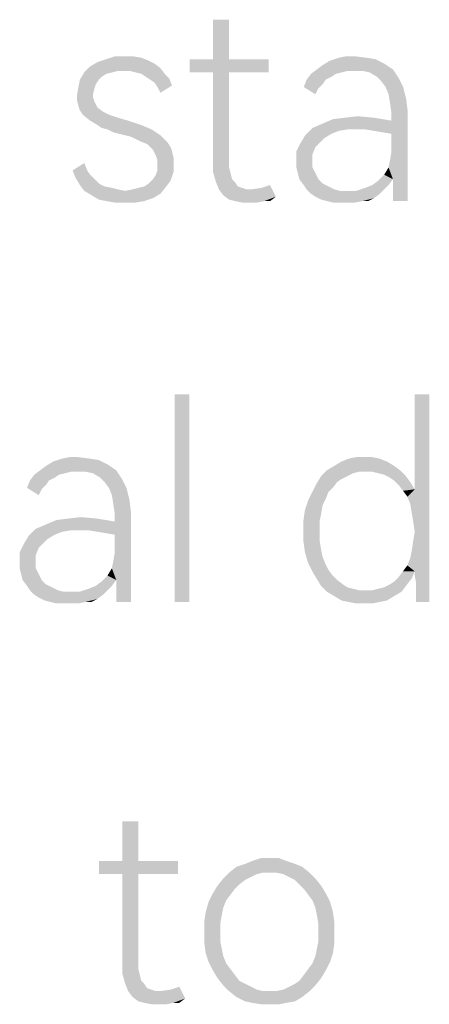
# Model space of a CAD drawing. Header units: millimetres. Extents: x 0 to 297, y 0 to 210.
# Tile 33 of 122: x 74.79 to 78.88, y 15.36 to 25.19. Entities that reach past the tile are written whole.
import ezdxf

# ---------------------------------------------------------------- set-up
doc = ezdxf.new("R2010")
doc.units = ezdxf.units.MM
doc.header["$LTSCALE"] = 16.335
doc.layers.get('0').update_dxf_attribs({"linetype": 'CONTINUOUS'})

msp = doc.modelspace()

# ---------------------------------------------------------------- linework, layer by layer
at = {"color": 7, "linetype": 'CONTINUOUS'}
for points in [[(76.8821, 25.1891), (76.7215, 24.795), (76.7215, 25.1891)], [(76.7215, 24.795), (76.8821, 25.1891), (76.8821, 24.795)], [(76.1375, 24.7512), (75.4952, 24.722), (75.5682, 24.7658)], [(76.0792, 24.7804), (75.5682, 24.7658), (75.6558, 24.795)], [(75.5682, 24.7658), (76.0792, 24.7804), (76.1375, 24.7512)], [(75.9186, 24.8242), (76.0062, 24.8096), (75.6558, 24.795)], [(75.8456, 24.8242), (75.9186, 24.8242), (75.6558, 24.795)], [(75.8456, 24.8242), (75.6558, 24.795), (75.7434, 24.8242)], [(75.6558, 24.795), (76.0062, 24.8096), (76.0792, 24.7804)], [(76.8821, 24.795), (77.2762, 24.795), (76.4879, 24.6636)], [(76.7215, 24.795), (76.8821, 24.795), (76.4879, 24.6636)], [(76.7215, 24.795), (76.4879, 24.6636), (76.4879, 24.795)], [(76.7215, 24.6636), (76.4879, 24.6636), (77.2762, 24.795)], [(76.8821, 24.6636), (76.7215, 24.6636), (77.2762, 24.795)], [(76.8821, 24.6636), (77.2762, 24.795), (77.2762, 24.6636)], [(78.4295, 24.7512), (77.8164, 24.7366), (77.8894, 24.7804)], [(78.2543, 24.8096), (78.3419, 24.795), (77.8894, 24.7804)], [(78.2543, 24.8096), (77.8894, 24.7804), (77.977, 24.8096)], [(77.8894, 24.7804), (78.3419, 24.795), (78.4295, 24.7512)], [(78.1375, 24.8242), (77.977, 24.8096), (78.05, 24.8242)], [(77.977, 24.8096), (78.1375, 24.8242), (78.2543, 24.8096)], [(75.7142, 24.6636), (75.6558, 24.649), (75.393, 24.5906)], [(75.7142, 24.6636), (75.393, 24.5906), (75.4368, 24.6636)], [(76.1959, 24.7074), (75.4368, 24.6636), (75.4952, 24.722)], [(76.1959, 24.7074), (75.7726, 24.6782), (75.4368, 24.6636)], [(75.4368, 24.6636), (75.7726, 24.6782), (75.7142, 24.6636)], [(75.4952, 24.722), (76.1375, 24.7512), (76.1959, 24.7074)], [(75.831, 24.6782), (75.7726, 24.6782), (76.1959, 24.7074)], [(75.8894, 24.6782), (75.831, 24.6782), (76.1959, 24.7074)], [(75.9478, 24.6636), (75.8894, 24.6782), (76.1959, 24.7074)], [(76.0062, 24.649), (75.9478, 24.6636), (76.1959, 24.7074)], [(76.0062, 24.649), (76.1959, 24.7074), (76.2397, 24.649)], [(76.8821, 24.6636), (76.8821, 23.8023), (76.7215, 23.7731)], [(76.8821, 24.6636), (76.7215, 23.7731), (76.7215, 24.6636)], [(78.0646, 24.6782), (77.6996, 24.649), (77.758, 24.6928)], [(78.0646, 24.6782), (78.0062, 24.6636), (77.6996, 24.649)], [(77.6996, 24.649), (78.0062, 24.6636), (77.9478, 24.649)], [(77.758, 24.6928), (77.8164, 24.7366), (78.4295, 24.7512)], [(77.758, 24.6928), (78.4295, 24.7512), (78.5171, 24.6928)], [(77.758, 24.6928), (78.5171, 24.6928), (78.0646, 24.6782)], [(78.1375, 24.6782), (78.0646, 24.6782), (78.5171, 24.6928)], [(78.2105, 24.6782), (78.1375, 24.6782), (78.5171, 24.6928)], [(78.2835, 24.6636), (78.2105, 24.6782), (78.5171, 24.6928)], [(78.3565, 24.6198), (78.2835, 24.6636), (78.5171, 24.6928)], [(78.3565, 24.6198), (78.5171, 24.6928), (78.5755, 24.6052)], [(75.5828, 24.5906), (75.5536, 24.5468), (75.3784, 24.5176)], [(75.5828, 24.5906), (75.3784, 24.5176), (75.393, 24.5906)], [(75.6558, 24.649), (75.612, 24.6198), (75.393, 24.5906)], [(75.393, 24.5906), (75.612, 24.6198), (75.5828, 24.5906)], [(76.2397, 24.649), (76.05, 24.6198), (76.0062, 24.649)], [(76.05, 24.6198), (76.2397, 24.649), (76.2835, 24.6052)], [(76.2835, 24.6052), (76.0938, 24.5906), (76.05, 24.6198)], [(76.1375, 24.5614), (76.0938, 24.5906), (76.2835, 24.6052)], [(76.1375, 24.5614), (76.2835, 24.6052), (76.3127, 24.5322)], [(77.8456, 24.5906), (77.8164, 24.5468), (77.6266, 24.5176)], [(77.8456, 24.5906), (77.6266, 24.5176), (77.6558, 24.5906)], [(77.9478, 24.649), (77.904, 24.6198), (77.6558, 24.5906)], [(77.9478, 24.649), (77.6558, 24.5906), (77.6996, 24.649)], [(77.6558, 24.5906), (77.904, 24.6198), (77.8456, 24.5906)], [(78.5755, 24.6052), (78.4003, 24.576), (78.3565, 24.6198)], [(78.4441, 24.5176), (78.4003, 24.576), (78.5755, 24.6052)], [(78.4441, 24.5176), (78.5755, 24.6052), (78.6193, 24.5176)], [(75.539, 24.503), (75.3638, 24.43), (75.3784, 24.5176)], [(75.539, 24.503), (75.5244, 24.4446), (75.3638, 24.43)], [(75.3784, 24.5176), (75.5536, 24.5468), (75.539, 24.503)], [(76.3127, 24.5322), (76.1667, 24.5176), (76.1375, 24.5614)], [(76.1667, 24.5176), (76.3127, 24.5322), (76.1959, 24.4592)], [(77.6266, 24.5176), (77.8164, 24.5468), (77.7726, 24.503)], [(77.7726, 24.503), (77.7434, 24.4446), (77.6266, 24.5176)], [(78.6193, 24.5176), (78.4733, 24.4446), (78.4441, 24.5176)], [(78.4733, 24.4446), (78.6193, 24.5176), (78.6485, 24.4008)], [(75.3638, 24.43), (75.5244, 24.4446), (75.5244, 24.4154)], [(75.5244, 24.4154), (75.3638, 24.3862), (75.3638, 24.43)], [(75.3638, 24.3862), (75.5244, 24.4154), (75.539, 24.3716)], [(75.539, 24.3716), (75.3784, 24.3278), (75.3638, 24.3862)], [(75.539, 24.3716), (75.5536, 24.3424), (75.3784, 24.3278)], [(78.6485, 24.4008), (78.4879, 24.357), (78.4733, 24.4446)], [(78.4879, 24.357), (78.6485, 24.4008), (78.6631, 24.284)], [(75.3784, 24.3278), (75.5536, 24.3424), (75.5682, 24.3132)], [(75.5682, 24.3132), (75.393, 24.284), (75.3784, 24.3278)], [(75.393, 24.284), (75.5682, 24.3132), (75.6266, 24.2694)], [(75.6266, 24.2694), (75.4222, 24.2402), (75.393, 24.284)], [(75.4222, 24.2402), (75.6266, 24.2694), (75.685, 24.2402)], [(78.4149, 24.065), (78.5025, 24.1818), (78.6631, 24.284)], [(78.5025, 24.0504), (78.4149, 24.065), (78.6631, 24.284)], [(78.4733, 23.7147), (78.4879, 23.7877), (78.6631, 24.284)], [(78.5171, 23.5979), (78.4733, 23.7147), (78.6631, 24.284)], [(78.6631, 24.284), (78.5025, 24.2548), (78.4879, 24.357)], [(78.4879, 23.7877), (78.5025, 23.8753), (78.6631, 24.284)], [(78.5025, 24.1818), (78.5025, 24.2548), (78.6631, 24.284)], [(78.5025, 23.8753), (78.5025, 24.0504), (78.6631, 24.284)], [(78.5171, 23.4665), (78.5171, 23.5979), (78.6631, 24.284)], [(78.5171, 23.3789), (78.5171, 23.4665), (78.6631, 24.284)], [(78.5171, 23.3789), (78.6631, 24.284), (78.6631, 23.3789)], [(75.685, 24.2402), (75.4952, 24.1818), (75.4222, 24.2402)], [(75.685, 24.2402), (75.7726, 24.211), (75.4952, 24.1818)], [(75.4952, 24.1818), (75.7726, 24.211), (75.8748, 24.1818)], [(75.8748, 24.1818), (75.5682, 24.138), (75.4952, 24.1818)], [(75.5682, 24.138), (75.8748, 24.1818), (76.0062, 24.138)], [(77.7142, 24.1088), (77.8164, 24.1526), (78.5025, 24.1818)], [(78.0646, 24.0942), (77.7142, 24.1088), (78.5025, 24.1818)], [(78.5025, 24.1818), (77.8164, 24.1526), (77.9186, 24.1964)], [(78.3273, 24.211), (77.9186, 24.1964), (78.0354, 24.211)], [(77.9186, 24.1964), (78.3273, 24.211), (78.5025, 24.1818)], [(78.0354, 24.211), (78.1667, 24.2256), (78.3273, 24.211)], [(78.1667, 24.0942), (78.0646, 24.0942), (78.5025, 24.1818)], [(78.2397, 24.0942), (78.1667, 24.0942), (78.5025, 24.1818)], [(78.3273, 24.0796), (78.2397, 24.0942), (78.5025, 24.1818)], [(78.4149, 24.065), (78.3273, 24.0796), (78.5025, 24.1818)], [(76.0062, 24.138), (75.612, 24.1088), (75.5682, 24.138)], [(75.6704, 24.0942), (75.612, 24.1088), (76.0062, 24.138)], [(75.6704, 24.0942), (76.0062, 24.138), (76.1084, 24.0942)], [(76.1084, 24.0942), (75.7288, 24.065), (75.6704, 24.0942)], [(75.7872, 24.0504), (75.7288, 24.065), (76.1084, 24.0942)], [(75.7872, 24.0504), (76.1084, 24.0942), (76.1959, 24.0358)], [(78.0646, 24.0942), (77.6412, 24.0358), (77.7142, 24.1088)], [(78.0646, 24.0942), (77.977, 24.0796), (77.6412, 24.0358)], [(77.977, 24.0796), (77.904, 24.0504), (77.6412, 24.0358)], [(76.1959, 24.0358), (75.904, 24.0212), (75.7872, 24.0504)], [(75.9916, 23.9774), (75.904, 24.0212), (76.1959, 24.0358)], [(75.9916, 23.9774), (76.1959, 24.0358), (76.2689, 23.9628)], [(76.2689, 23.9628), (76.0646, 23.9483), (75.9916, 23.9774)], [(77.831, 24.0066), (77.5974, 23.9628), (77.6412, 24.0358)], [(77.5974, 23.9628), (77.831, 24.0066), (77.7872, 23.9628)], [(77.6412, 24.0358), (77.904, 24.0504), (77.831, 24.0066)], [(76.0646, 23.9483), (76.2689, 23.9628), (76.2981, 23.9191)], [(76.2981, 23.9191), (76.123, 23.8899), (76.0646, 23.9483)], [(76.123, 23.8899), (76.2981, 23.9191), (76.3127, 23.8753)], [(76.3127, 23.8753), (76.1375, 23.8607), (76.123, 23.8899)], [(76.1521, 23.8315), (76.1375, 23.8607), (76.3127, 23.8753)], [(76.1521, 23.8315), (76.3127, 23.8753), (76.3273, 23.8169)], [(77.7872, 23.9628), (77.7434, 23.9191), (77.5536, 23.8753)], [(77.7872, 23.9628), (77.5536, 23.8753), (77.5974, 23.9628)], [(77.5536, 23.8753), (77.7434, 23.9191), (77.7142, 23.8461)], [(77.7142, 23.8461), (77.5536, 23.7731), (77.5536, 23.8753)], [(76.3273, 23.8169), (76.1667, 23.7877), (76.1521, 23.8315)], [(76.1667, 23.7877), (76.3273, 23.8169), (76.3273, 23.7585)], [(76.3273, 23.7585), (76.1667, 23.7439), (76.1667, 23.7877)], [(76.7215, 23.7731), (76.8821, 23.8023), (76.8821, 23.7147)], [(77.5536, 23.7731), (77.7142, 23.8461), (77.7142, 23.7731)], [(75.32, 23.6855), (75.4368, 23.7585), (75.466, 23.6855)], [(75.466, 23.6855), (75.3492, 23.6125), (75.32, 23.6855)], [(75.466, 23.6855), (75.4952, 23.6417), (75.3492, 23.6125)], [(76.3273, 23.6709), (76.1521, 23.6417), (76.1667, 23.6855)], [(76.1667, 23.6855), (76.1667, 23.7439), (76.3273, 23.7585)], [(76.1667, 23.6855), (76.3273, 23.7585), (76.3273, 23.6709)], [(76.8821, 23.7147), (76.7215, 23.6709), (76.7215, 23.7731)], [(76.7215, 23.6709), (76.8821, 23.7147), (76.8967, 23.6563)], [(77.7142, 23.7731), (77.5536, 23.7147), (77.5536, 23.7731)], [(77.5536, 23.7147), (77.7142, 23.7731), (77.7142, 23.7147)], [(77.7142, 23.7147), (77.5682, 23.6563), (77.5536, 23.7147)], [(77.5682, 23.6563), (77.7142, 23.7147), (77.7434, 23.6563)], [(78.5171, 23.5979), (78.4295, 23.6417), (78.4733, 23.7147)], [(75.3492, 23.6125), (75.4952, 23.6417), (75.539, 23.5979)], [(75.539, 23.5979), (75.393, 23.5395), (75.3492, 23.6125)], [(75.539, 23.5979), (75.5828, 23.5541), (75.393, 23.5395)], [(76.0354, 23.5249), (76.0792, 23.5541), (76.2981, 23.5833)], [(76.0354, 23.5249), (76.2981, 23.5833), (76.2543, 23.5249)], [(76.2981, 23.5833), (76.0792, 23.5541), (76.123, 23.5979)], [(76.123, 23.5979), (76.1521, 23.6417), (76.3273, 23.6709)], [(76.123, 23.5979), (76.3273, 23.6709), (76.2981, 23.5833)], [(76.8967, 23.6563), (76.7507, 23.5687), (76.7215, 23.6709)], [(76.8967, 23.6563), (76.9113, 23.5979), (76.7507, 23.5687)], [(76.7507, 23.5687), (76.9113, 23.5979), (76.9405, 23.5687)], [(77.7434, 23.6563), (77.5828, 23.5979), (77.5682, 23.6563)], [(77.5828, 23.5979), (77.7434, 23.6563), (77.7726, 23.5979)], [(77.7726, 23.5979), (77.6266, 23.5395), (77.5828, 23.5979)], [(77.7726, 23.5979), (77.8164, 23.5541), (77.6266, 23.5395)], [(78.3127, 23.5395), (78.3711, 23.5833), (78.5171, 23.5979)], [(78.3127, 23.5395), (78.5171, 23.5979), (78.4733, 23.5395)], [(78.5171, 23.5979), (78.3711, 23.5833), (78.4295, 23.6417)], [(75.393, 23.5395), (75.5828, 23.5541), (75.6412, 23.5249)], [(75.6412, 23.5249), (75.4368, 23.4811), (75.393, 23.5395)], [(75.6412, 23.5249), (75.7142, 23.5103), (75.4368, 23.4811)], [(75.7142, 23.5103), (75.7726, 23.4957), (75.4368, 23.4811)], [(75.4368, 23.4811), (75.7726, 23.4957), (75.8456, 23.4811)], [(75.8456, 23.4811), (75.9186, 23.4957), (76.2543, 23.5249)], [(75.8456, 23.4811), (76.2543, 23.5249), (76.1959, 23.4519)], [(75.9186, 23.4957), (75.977, 23.5103), (76.2543, 23.5249)], [(76.2543, 23.5249), (75.977, 23.5103), (76.0354, 23.5249)], [(76.9405, 23.5687), (76.7799, 23.4957), (76.7507, 23.5687)], [(76.9405, 23.5687), (76.9697, 23.5249), (76.7799, 23.4957)], [(76.9697, 23.5249), (77.0135, 23.5103), (76.7799, 23.4957)], [(76.7799, 23.4957), (77.0135, 23.5103), (77.0573, 23.4957)], [(77.0573, 23.4957), (76.8237, 23.4373), (76.7799, 23.4957)], [(76.8237, 23.4373), (77.1011, 23.4957), (77.2032, 23.5103)], [(77.3492, 23.4227), (76.8237, 23.4373), (77.2032, 23.5103)], [(77.0573, 23.4957), (77.1011, 23.4957), (76.8237, 23.4373)], [(77.2032, 23.5103), (77.2908, 23.5395), (77.3492, 23.4227)], [(77.6266, 23.5395), (77.8164, 23.5541), (77.8748, 23.5249)], [(77.8748, 23.5249), (77.6558, 23.4957), (77.6266, 23.5395)], [(77.6558, 23.4957), (77.8748, 23.5249), (77.9332, 23.4957)], [(77.9332, 23.4957), (77.6996, 23.4519), (77.6558, 23.4957)], [(77.9332, 23.4957), (77.9916, 23.4811), (77.6996, 23.4519)], [(77.6996, 23.4519), (78.1521, 23.4811), (78.4295, 23.4957)], [(77.6996, 23.4519), (78.4295, 23.4957), (78.3857, 23.4519)], [(78.4295, 23.4957), (78.1521, 23.4811), (78.2397, 23.5103)], [(78.4733, 23.5395), (78.2397, 23.5103), (78.3127, 23.5395)], [(78.2397, 23.5103), (78.4733, 23.5395), (78.4295, 23.4957)], [(75.8456, 23.4811), (75.5098, 23.4373), (75.4368, 23.4811)], [(75.8456, 23.4811), (76.1959, 23.4519), (75.5098, 23.4373)], [(75.5098, 23.4373), (76.1959, 23.4519), (76.123, 23.4081)], [(76.123, 23.4081), (75.5828, 23.3935), (75.5098, 23.4373)], [(75.6558, 23.3789), (75.5828, 23.3935), (76.123, 23.4081)], [(75.6558, 23.3789), (76.123, 23.4081), (76.0354, 23.3789)], [(77.3492, 23.4227), (76.8821, 23.3935), (76.8237, 23.4373)], [(76.9405, 23.3789), (76.8821, 23.3935), (77.3492, 23.4227)], [(77.2324, 23.3789), (76.9405, 23.3789), (77.3492, 23.4227)], [(77.2324, 23.3789), (77.3492, 23.4227), (77.2908, 23.3789)], [(78.0646, 23.4811), (78.1521, 23.4811), (77.6996, 23.4519)], [(77.9916, 23.4811), (78.0646, 23.4811), (77.6996, 23.4519)], [(78.3857, 23.4519), (77.7434, 23.4227), (77.6996, 23.4519)], [(77.7434, 23.4227), (78.3857, 23.4519), (78.3273, 23.4081)], [(78.3273, 23.4081), (77.8018, 23.3935), (77.7434, 23.4227)], [(77.8602, 23.3789), (77.8018, 23.3935), (78.3273, 23.4081)], [(78.2105, 23.3789), (77.8602, 23.3789), (78.3273, 23.4081)], [(78.2105, 23.3789), (78.3273, 23.4081), (78.2689, 23.3789)], [(76.0354, 23.3789), (75.7434, 23.3643), (75.6558, 23.3789)], [(75.8456, 23.3643), (75.7434, 23.3643), (76.0354, 23.3789)], [(75.8456, 23.3643), (76.0354, 23.3789), (75.9478, 23.3643)], [(77.2324, 23.3789), (77.0135, 23.3643), (76.9405, 23.3789)], [(77.1011, 23.3643), (77.0135, 23.3643), (77.2324, 23.3789)], [(77.1011, 23.3643), (77.2324, 23.3789), (77.1594, 23.3643)], [(78.2105, 23.3789), (77.9186, 23.3643), (77.8602, 23.3789)], [(77.9916, 23.3643), (77.9186, 23.3643), (78.2105, 23.3789)], [(78.05, 23.3643), (77.9916, 23.3643), (78.2105, 23.3789)], [(78.05, 23.3643), (78.2105, 23.3789), (78.1375, 23.3643)], [(76.4858, 21.4519), (76.3398, 19.3789), (76.3398, 21.4519)], [(76.3398, 19.3789), (76.4858, 21.4519), (76.4858, 19.3789)], [(78.7048, 20.2694), (78.734, 20.503), (78.88, 21.4519)], [(78.7194, 20.1818), (78.7048, 20.2694), (78.88, 21.4519)], [(78.734, 20.0796), (78.7194, 20.1818), (78.88, 21.4519)], [(78.88, 21.4519), (78.734, 20.503), (78.734, 21.4519)], [(78.734, 19.6855), (78.734, 20.0796), (78.88, 21.4519)], [(78.734, 19.6417), (78.734, 19.6855), (78.88, 21.4519)], [(78.7486, 19.5687), (78.734, 19.6417), (78.88, 21.4519)], [(78.7486, 19.4811), (78.7486, 19.5687), (78.88, 21.4519)], [(78.7486, 19.3789), (78.7486, 19.4811), (78.88, 21.4519)], [(78.7486, 19.3789), (78.88, 21.4519), (78.88, 19.3789)], [(74.9968, 20.6928), (75.0551, 20.7366), (75.6683, 20.7512)], [(74.9968, 20.6928), (75.6683, 20.7512), (75.7559, 20.6928)], [(75.6683, 20.7512), (75.0551, 20.7366), (75.1281, 20.7804)], [(75.4931, 20.8096), (75.5807, 20.795), (75.1281, 20.7804)], [(75.4931, 20.8096), (75.1281, 20.7804), (75.2157, 20.8096)], [(75.1281, 20.7804), (75.5807, 20.795), (75.6683, 20.7512)], [(75.3763, 20.8242), (75.2157, 20.8096), (75.2887, 20.8242)], [(75.2157, 20.8096), (75.3763, 20.8242), (75.4931, 20.8096)], [(78.5296, 20.7366), (77.8581, 20.6928), (77.9311, 20.7366)], [(77.8581, 20.6928), (78.5296, 20.7366), (78.588, 20.6928)], [(78.4566, 20.7804), (77.9311, 20.7366), (78.0041, 20.7804)], [(77.9311, 20.7366), (78.4566, 20.7804), (78.5296, 20.7366)], [(78.3836, 20.8096), (78.0041, 20.7804), (78.077, 20.8096)], [(78.0041, 20.7804), (78.3836, 20.8096), (78.4566, 20.7804)], [(78.2376, 20.8242), (78.3106, 20.8242), (78.077, 20.8096)], [(78.2376, 20.8242), (78.077, 20.8096), (78.15, 20.8242)], [(78.077, 20.8096), (78.3106, 20.8242), (78.3836, 20.8096)], [(75.1865, 20.649), (75.1427, 20.6198), (74.8946, 20.5906)], [(75.1865, 20.649), (74.8946, 20.5906), (74.9384, 20.649)], [(75.3033, 20.6782), (74.9384, 20.649), (74.9968, 20.6928)], [(75.3033, 20.6782), (75.2449, 20.6636), (74.9384, 20.649)], [(74.9384, 20.649), (75.2449, 20.6636), (75.1865, 20.649)], [(74.9968, 20.6928), (75.7559, 20.6928), (75.3033, 20.6782)], [(75.3763, 20.6782), (75.3033, 20.6782), (75.7559, 20.6928)], [(75.4493, 20.6782), (75.3763, 20.6782), (75.7559, 20.6928)], [(75.5223, 20.6636), (75.4493, 20.6782), (75.7559, 20.6928)], [(75.5953, 20.6198), (75.5223, 20.6636), (75.7559, 20.6928)], [(75.5953, 20.6198), (75.7559, 20.6928), (75.8143, 20.6052)], [(78.0624, 20.6344), (78.0041, 20.6052), (77.7559, 20.5614)], [(78.0624, 20.6344), (77.7559, 20.5614), (77.7997, 20.6344)], [(78.1792, 20.6782), (77.7997, 20.6344), (77.8581, 20.6928)], [(78.1792, 20.6782), (78.1208, 20.6636), (77.7997, 20.6344)], [(77.7997, 20.6344), (78.1208, 20.6636), (78.0624, 20.6344)], [(77.8581, 20.6928), (78.588, 20.6928), (78.1792, 20.6782)], [(78.2522, 20.6782), (78.1792, 20.6782), (78.588, 20.6928)], [(78.3106, 20.6782), (78.2522, 20.6782), (78.588, 20.6928)], [(78.369, 20.6636), (78.3106, 20.6782), (78.588, 20.6928)], [(78.4274, 20.649), (78.369, 20.6636), (78.588, 20.6928)], [(78.4274, 20.649), (78.588, 20.6928), (78.6464, 20.6344)], [(78.6464, 20.6344), (78.4858, 20.6198), (78.4274, 20.649)], [(78.5296, 20.5906), (78.4858, 20.6198), (78.6464, 20.6344)], [(78.5296, 20.5906), (78.6464, 20.6344), (78.6902, 20.576)], [(75.0843, 20.5906), (75.0551, 20.5468), (74.8654, 20.5176)], [(75.0843, 20.5906), (74.8654, 20.5176), (74.8946, 20.5906)], [(74.8654, 20.5176), (75.0551, 20.5468), (75.0113, 20.503)], [(74.8946, 20.5906), (75.1427, 20.6198), (75.0843, 20.5906)], [(75.8143, 20.6052), (75.6391, 20.576), (75.5953, 20.6198)], [(75.6829, 20.5176), (75.6391, 20.576), (75.8143, 20.6052)], [(75.6829, 20.5176), (75.8143, 20.6052), (75.8581, 20.5176)], [(77.9165, 20.5176), (77.7121, 20.4738), (77.7559, 20.5614)], [(78.0041, 20.6052), (77.9603, 20.576), (77.7559, 20.5614)], [(77.7559, 20.5614), (77.9603, 20.576), (77.9165, 20.5176)], [(78.6902, 20.576), (78.5734, 20.5468), (78.5296, 20.5906)], [(78.5734, 20.5468), (78.6902, 20.576), (78.734, 20.503)], [(78.734, 20.503), (78.6172, 20.4884), (78.5734, 20.5468)], [(75.0113, 20.503), (74.9822, 20.4446), (74.8654, 20.5176)], [(75.8581, 20.5176), (75.7121, 20.4446), (75.6829, 20.5176)], [(75.7121, 20.4446), (75.8581, 20.5176), (75.8873, 20.4008)], [(75.8873, 20.4008), (75.7267, 20.357), (75.7121, 20.4446)], [(77.8727, 20.4738), (77.8435, 20.4008), (77.6683, 20.3862)], [(77.8727, 20.4738), (77.6683, 20.3862), (77.7121, 20.4738)], [(77.7121, 20.4738), (77.9165, 20.5176), (77.8727, 20.4738)], [(78.661, 20.43), (78.6172, 20.4884), (78.734, 20.503)], [(78.6902, 20.357), (78.661, 20.43), (78.734, 20.503)], [(78.7048, 20.2694), (78.6902, 20.357), (78.734, 20.503)], [(75.7267, 20.357), (75.8873, 20.4008), (75.9019, 20.284)], [(75.9019, 20.284), (75.7413, 20.2548), (75.7267, 20.357)], [(77.8143, 20.3424), (77.6391, 20.2986), (77.6683, 20.3862)], [(77.6391, 20.2986), (77.8143, 20.3424), (77.7997, 20.2548)], [(77.6683, 20.3862), (77.8435, 20.4008), (77.8143, 20.3424)], [(75.6537, 20.065), (75.7413, 20.1818), (75.9019, 20.284)], [(75.7413, 20.0504), (75.6537, 20.065), (75.9019, 20.284)], [(75.7121, 19.7147), (75.7267, 19.7877), (75.9019, 20.284)], [(75.7559, 19.5979), (75.7121, 19.7147), (75.9019, 20.284)], [(75.7267, 19.7877), (75.7413, 19.8753), (75.9019, 20.284)], [(75.7413, 20.1818), (75.7413, 20.2548), (75.9019, 20.284)], [(75.7413, 19.8753), (75.7413, 20.0504), (75.9019, 20.284)], [(75.7559, 19.4665), (75.7559, 19.5979), (75.9019, 20.284)], [(75.7559, 19.3789), (75.7559, 19.4665), (75.9019, 20.284)], [(75.7559, 19.3789), (75.9019, 20.284), (75.9019, 19.3789)], [(77.7997, 20.2548), (77.6245, 20.1964), (77.6391, 20.2986)], [(77.6245, 20.1964), (77.7997, 20.2548), (77.7851, 20.1818)], [(74.953, 20.1088), (75.0551, 20.1526), (75.7413, 20.1818)], [(75.3033, 20.0942), (74.953, 20.1088), (75.7413, 20.1818)], [(75.7413, 20.1818), (75.0551, 20.1526), (75.1573, 20.1964)], [(75.5661, 20.211), (75.1573, 20.1964), (75.2741, 20.211)], [(75.1573, 20.1964), (75.5661, 20.211), (75.7413, 20.1818)], [(75.2741, 20.211), (75.4055, 20.2256), (75.5661, 20.211)], [(75.4055, 20.0942), (75.3033, 20.0942), (75.7413, 20.1818)], [(75.4785, 20.0942), (75.4055, 20.0942), (75.7413, 20.1818)], [(75.5661, 20.0796), (75.4785, 20.0942), (75.7413, 20.1818)], [(75.6537, 20.065), (75.5661, 20.0796), (75.7413, 20.1818)], [(77.7851, 20.1818), (77.6245, 20.0796), (77.6245, 20.1964)], [(77.6245, 20.0796), (77.7851, 20.1818), (77.7851, 20.0796)], [(75.3033, 20.0942), (74.88, 20.0358), (74.953, 20.1088)], [(75.3033, 20.0942), (75.2157, 20.0796), (74.88, 20.0358)], [(75.2157, 20.0796), (75.1427, 20.0504), (74.88, 20.0358)], [(74.88, 20.0358), (75.1427, 20.0504), (75.0697, 20.0066)], [(77.7851, 20.0796), (77.7851, 19.992), (77.6245, 19.9774)], [(77.7851, 20.0796), (77.6245, 19.9774), (77.6245, 20.0796)], [(78.7048, 19.8899), (78.7194, 19.992), (78.734, 20.0796)], [(78.734, 19.6855), (78.7048, 19.8899), (78.734, 20.0796)], [(75.0259, 19.9628), (74.9822, 19.9191), (74.7924, 19.8753)], [(75.0259, 19.9628), (74.7924, 19.8753), (74.8362, 19.9628)], [(75.0697, 20.0066), (74.8362, 19.9628), (74.88, 20.0358)], [(74.8362, 19.9628), (75.0697, 20.0066), (75.0259, 19.9628)], [(77.6245, 19.9774), (77.7851, 19.992), (77.7997, 19.9045)], [(77.7997, 19.9045), (77.6391, 19.8753), (77.6245, 19.9774)], [(74.7924, 19.8753), (74.9822, 19.9191), (74.953, 19.8461)], [(74.953, 19.8461), (74.7924, 19.7731), (74.7924, 19.8753)], [(77.6391, 19.8753), (77.7997, 19.9045), (77.8143, 19.8315)], [(77.8143, 19.8315), (77.6683, 19.7731), (77.6391, 19.8753)], [(78.734, 19.6855), (78.6902, 19.8169), (78.7048, 19.8899)], [(74.7924, 19.7731), (74.953, 19.8461), (74.953, 19.7731)], [(74.953, 19.7731), (74.7924, 19.7147), (74.7924, 19.7731)], [(74.7924, 19.7147), (74.953, 19.7731), (74.953, 19.7147)], [(77.6683, 19.7731), (77.8143, 19.8315), (77.8435, 19.7585)], [(77.8435, 19.7585), (77.7121, 19.6855), (77.6683, 19.7731)], [(77.8435, 19.7585), (77.8727, 19.7001), (77.7121, 19.6855)], [(78.734, 19.6855), (78.661, 19.7439), (78.6902, 19.8169)], [(74.953, 19.7147), (74.807, 19.6563), (74.7924, 19.7147)], [(74.807, 19.6563), (74.953, 19.7147), (74.9822, 19.6563)], [(74.9822, 19.6563), (74.8216, 19.5979), (74.807, 19.6563)], [(74.8216, 19.5979), (74.9822, 19.6563), (75.0113, 19.5979)], [(75.7559, 19.5979), (75.6683, 19.6417), (75.7121, 19.7147)], [(77.7121, 19.6855), (77.8727, 19.7001), (77.9165, 19.6417)], [(77.9165, 19.6417), (77.7559, 19.6125), (77.7121, 19.6855)], [(78.734, 19.6855), (78.5734, 19.6271), (78.6172, 19.6855)], [(78.5734, 19.6271), (78.734, 19.6855), (78.7048, 19.6125)], [(78.734, 19.6855), (78.6172, 19.6855), (78.661, 19.7439)], [(75.0113, 19.5979), (74.8654, 19.5395), (74.8216, 19.5979)], [(75.0113, 19.5979), (75.0551, 19.5541), (74.8654, 19.5395)], [(74.8654, 19.5395), (75.0551, 19.5541), (75.1135, 19.5249)], [(75.5515, 19.5395), (75.6099, 19.5833), (75.7559, 19.5979)], [(75.5515, 19.5395), (75.7559, 19.5979), (75.7121, 19.5395)], [(75.7559, 19.5979), (75.6099, 19.5833), (75.6683, 19.6417)], [(77.7559, 19.6125), (77.9165, 19.6417), (77.9603, 19.5979)], [(77.9603, 19.5979), (77.7997, 19.5395), (77.7559, 19.6125)], [(77.9603, 19.5979), (78.0186, 19.5541), (77.7997, 19.5395)], [(77.7997, 19.5395), (78.0186, 19.5541), (78.0624, 19.5249)], [(78.6464, 19.5395), (78.4274, 19.5249), (78.4858, 19.5541)], [(78.4858, 19.5541), (78.5296, 19.5833), (78.7048, 19.6125)], [(78.4858, 19.5541), (78.7048, 19.6125), (78.6464, 19.5395)], [(78.7048, 19.6125), (78.5296, 19.5833), (78.5734, 19.6271)], [(75.1135, 19.5249), (74.8946, 19.4957), (74.8654, 19.5395)], [(74.8946, 19.4957), (75.1135, 19.5249), (75.1719, 19.4957)], [(75.1719, 19.4957), (74.9384, 19.4519), (74.8946, 19.4957)], [(75.1719, 19.4957), (75.2303, 19.4811), (74.9384, 19.4519)], [(74.9384, 19.4519), (75.3909, 19.4811), (75.6683, 19.4957)], [(74.9384, 19.4519), (75.6683, 19.4957), (75.6245, 19.4519)], [(75.3033, 19.4811), (75.3909, 19.4811), (74.9384, 19.4519)], [(75.2303, 19.4811), (75.3033, 19.4811), (74.9384, 19.4519)], [(75.6683, 19.4957), (75.3909, 19.4811), (75.4785, 19.5103)], [(75.7121, 19.5395), (75.4785, 19.5103), (75.5515, 19.5395)], [(75.4785, 19.5103), (75.7121, 19.5395), (75.6683, 19.4957)], [(78.0624, 19.5249), (77.8581, 19.4811), (77.7997, 19.5395)], [(78.0624, 19.5249), (78.1208, 19.5103), (77.8581, 19.4811)], [(78.1208, 19.5103), (78.1792, 19.4957), (77.8581, 19.4811)], [(78.2522, 19.4957), (78.3106, 19.4957), (77.8581, 19.4811)], [(78.1792, 19.4957), (78.2522, 19.4957), (77.8581, 19.4811)], [(78.6026, 19.4811), (77.8581, 19.4811), (78.3106, 19.4957)], [(78.6026, 19.4811), (77.9311, 19.4373), (77.8581, 19.4811)], [(77.9311, 19.4373), (78.6026, 19.4811), (78.5296, 19.4373)], [(78.3106, 19.4957), (78.369, 19.5103), (78.6464, 19.5395)], [(78.3106, 19.4957), (78.6464, 19.5395), (78.6026, 19.4811)], [(78.369, 19.5103), (78.4274, 19.5249), (78.6464, 19.5395)], [(75.6245, 19.4519), (74.9822, 19.4227), (74.9384, 19.4519)], [(74.9822, 19.4227), (75.6245, 19.4519), (75.5661, 19.4081)], [(75.5661, 19.4081), (75.0405, 19.3935), (74.9822, 19.4227)], [(75.0989, 19.3789), (75.0405, 19.3935), (75.5661, 19.4081)], [(75.4493, 19.3789), (75.0989, 19.3789), (75.5661, 19.4081)], [(75.4493, 19.3789), (75.1573, 19.3643), (75.0989, 19.3789)], [(75.2303, 19.3643), (75.1573, 19.3643), (75.4493, 19.3789)], [(75.2887, 19.3643), (75.2303, 19.3643), (75.4493, 19.3789)], [(75.2887, 19.3643), (75.4493, 19.3789), (75.3763, 19.3643)], [(75.4493, 19.3789), (75.5661, 19.4081), (75.5077, 19.3789)], [(78.5296, 19.4373), (78.0041, 19.3935), (77.9311, 19.4373)], [(78.0041, 19.3935), (78.5296, 19.4373), (78.4566, 19.3935)], [(78.4566, 19.3935), (78.077, 19.3789), (78.0041, 19.3935)], [(78.077, 19.3789), (78.4566, 19.3935), (78.3836, 19.3789)], [(78.3836, 19.3789), (78.15, 19.3643), (78.077, 19.3789)], [(78.2376, 19.3643), (78.15, 19.3643), (78.3836, 19.3789)], [(78.2376, 19.3643), (78.3836, 19.3789), (78.3106, 19.3643)], [(75.977, 17.1891), (75.8164, 16.795), (75.8164, 17.1891)], [(75.8164, 16.795), (75.977, 17.1891), (75.977, 16.795)], [(77.2908, 16.8242), (77.3784, 16.8242), (77.1157, 16.795)], [(77.2908, 16.8242), (77.1157, 16.795), (77.2032, 16.8242)], [(77.1157, 16.795), (77.3784, 16.8242), (77.4514, 16.795)], [(75.977, 16.795), (76.3711, 16.795), (75.5828, 16.6636)], [(75.8164, 16.795), (75.977, 16.795), (75.5828, 16.6636)], [(75.8164, 16.795), (75.5828, 16.6636), (75.5828, 16.795)], [(75.8164, 16.6636), (75.5828, 16.6636), (76.3711, 16.795)], [(75.977, 16.6636), (75.8164, 16.6636), (76.3711, 16.795)], [(75.977, 16.6636), (76.3711, 16.795), (76.3711, 16.6636)], [(77.612, 16.7366), (76.8821, 16.6782), (76.9551, 16.7366)], [(77.2178, 16.6782), (76.8821, 16.6782), (77.612, 16.7366)], [(77.539, 16.7658), (76.9551, 16.7366), (77.0427, 16.7658)], [(76.9551, 16.7366), (77.539, 16.7658), (77.612, 16.7366)], [(77.4514, 16.795), (77.0427, 16.7658), (77.1157, 16.795)], [(77.0427, 16.7658), (77.4514, 16.795), (77.539, 16.7658)], [(77.2908, 16.6782), (77.2178, 16.6782), (77.612, 16.7366)], [(77.3492, 16.6782), (77.2908, 16.6782), (77.612, 16.7366)], [(77.3492, 16.6782), (77.612, 16.7366), (77.685, 16.6782)], [(75.977, 16.6636), (75.977, 15.8023), (75.8164, 15.7731)], [(75.977, 16.6636), (75.8164, 15.7731), (75.8164, 16.6636)], [(77.0427, 16.6052), (76.7653, 16.5468), (76.8237, 16.6198)], [(77.0427, 16.6052), (76.9843, 16.5614), (76.7653, 16.5468)], [(77.2178, 16.6782), (77.1594, 16.6636), (76.8237, 16.6198)], [(77.2178, 16.6782), (76.8237, 16.6198), (76.8821, 16.6782)], [(77.1594, 16.6636), (77.1011, 16.6344), (76.8237, 16.6198)], [(76.8237, 16.6198), (77.1011, 16.6344), (77.0427, 16.6052)], [(77.685, 16.6782), (77.4222, 16.6636), (77.3492, 16.6782)], [(77.4806, 16.6344), (77.4222, 16.6636), (77.685, 16.6782)], [(77.4806, 16.6344), (77.685, 16.6782), (77.7434, 16.6198)], [(77.7434, 16.6198), (77.539, 16.6052), (77.4806, 16.6344)], [(77.5828, 16.5614), (77.539, 16.6052), (77.7434, 16.6198)], [(77.5828, 16.5614), (77.7434, 16.6198), (77.8018, 16.5468)], [(76.9405, 16.5176), (76.7215, 16.4738), (76.7653, 16.5468)], [(76.7215, 16.4738), (76.9405, 16.5176), (76.8967, 16.4592)], [(76.7653, 16.5468), (76.9843, 16.5614), (76.9405, 16.5176)], [(77.8018, 16.5468), (77.6266, 16.5176), (77.5828, 16.5614)], [(77.6266, 16.5176), (77.8018, 16.5468), (77.8456, 16.4738)], [(77.8456, 16.4738), (77.6704, 16.4592), (77.6266, 16.5176)], [(76.8967, 16.4592), (76.6777, 16.3862), (76.7215, 16.4738)], [(76.8967, 16.4592), (76.8529, 16.4008), (76.6777, 16.3862)], [(77.7142, 16.4008), (77.6704, 16.4592), (77.8456, 16.4738)], [(77.7142, 16.4008), (77.8456, 16.4738), (77.8894, 16.3862)], [(76.8237, 16.3278), (76.6485, 16.284), (76.6777, 16.3862)], [(76.6485, 16.284), (76.8237, 16.3278), (76.8091, 16.2548)], [(76.6777, 16.3862), (76.8529, 16.4008), (76.8237, 16.3278)], [(77.8894, 16.3862), (77.7434, 16.3278), (77.7142, 16.4008)], [(77.7434, 16.3278), (77.8894, 16.3862), (77.9186, 16.284)], [(77.9186, 16.284), (77.758, 16.2548), (77.7434, 16.3278)], [(76.8091, 16.2548), (76.6339, 16.1818), (76.6485, 16.284)], [(76.6339, 16.1818), (76.8091, 16.2548), (76.7945, 16.1672)], [(77.758, 16.2548), (77.9186, 16.284), (77.9332, 16.1818)], [(77.9332, 16.1818), (77.7726, 16.1672), (77.758, 16.2548)], [(76.7945, 16.1672), (76.6339, 16.0796), (76.6339, 16.1818)], [(76.6339, 16.0796), (76.7945, 16.1672), (76.7945, 16.0796)], [(77.7726, 16.0796), (77.7726, 16.1672), (77.9332, 16.1818)], [(77.7726, 16.0796), (77.9332, 16.1818), (77.9332, 16.0796)], [(76.7945, 16.0796), (76.7945, 15.992), (76.6339, 15.9774)], [(76.7945, 16.0796), (76.6339, 15.9774), (76.6339, 16.0796)], [(77.9332, 16.0796), (77.7726, 15.992), (77.7726, 16.0796)], [(77.7726, 15.992), (77.9332, 16.0796), (77.9332, 15.9774)], [(76.6339, 15.9774), (76.7945, 15.992), (76.8091, 15.9191)], [(76.8091, 15.9191), (76.6485, 15.8753), (76.6339, 15.9774)], [(76.6485, 15.8753), (76.8091, 15.9191), (76.8237, 15.8461)], [(77.9186, 15.8753), (77.7434, 15.8461), (77.758, 15.9191)], [(77.9332, 15.9774), (77.758, 15.9191), (77.7726, 15.992)], [(77.758, 15.9191), (77.9332, 15.9774), (77.9186, 15.8753)], [(76.8237, 15.8461), (76.6777, 15.7877), (76.6485, 15.8753)], [(76.6777, 15.7877), (76.8237, 15.8461), (76.8529, 15.7731)], [(77.8894, 15.7877), (77.7142, 15.7731), (77.7434, 15.8461)], [(77.7434, 15.8461), (77.9186, 15.8753), (77.8894, 15.7877)], [(75.8164, 15.7731), (75.977, 15.8023), (75.977, 15.7147)], [(75.977, 15.7147), (75.8164, 15.6709), (75.8164, 15.7731)], [(76.8529, 15.7731), (76.7215, 15.7001), (76.6777, 15.7877)], [(76.8529, 15.7731), (76.8967, 15.7147), (76.7215, 15.7001)], [(77.6704, 15.7147), (77.7142, 15.7731), (77.8894, 15.7877)], [(77.6704, 15.7147), (77.8894, 15.7877), (77.8456, 15.7001)], [(75.8164, 15.6709), (75.977, 15.7147), (75.9916, 15.6563)], [(75.9916, 15.6563), (75.8456, 15.5687), (75.8164, 15.6709)], [(75.9916, 15.6563), (76.0062, 15.5979), (75.8456, 15.5687)], [(76.7215, 15.7001), (76.8967, 15.7147), (76.9405, 15.6563)], [(76.9405, 15.6563), (76.7653, 15.6271), (76.7215, 15.7001)], [(76.7653, 15.6271), (76.9405, 15.6563), (76.9843, 15.5979)], [(76.9843, 15.5979), (76.8237, 15.5541), (76.7653, 15.6271)], [(77.539, 15.5687), (77.5828, 15.5979), (77.8018, 15.6271)], [(77.539, 15.5687), (77.8018, 15.6271), (77.7434, 15.5541)], [(77.8018, 15.6271), (77.5828, 15.5979), (77.6266, 15.6563)], [(77.8456, 15.7001), (77.6266, 15.6563), (77.6704, 15.7147)], [(77.6266, 15.6563), (77.8456, 15.7001), (77.8018, 15.6271)], [(75.8456, 15.5687), (76.0062, 15.5979), (76.0354, 15.5687)], [(76.0354, 15.5687), (75.8748, 15.4957), (75.8456, 15.5687)], [(76.0354, 15.5687), (76.0646, 15.5249), (75.8748, 15.4957)], [(76.0646, 15.5249), (76.1084, 15.5103), (75.8748, 15.4957)], [(76.2981, 15.5103), (76.3857, 15.5395), (76.4441, 15.4227)], [(76.9843, 15.5979), (77.0427, 15.5687), (76.8237, 15.5541)], [(76.8237, 15.5541), (77.0427, 15.5687), (77.1011, 15.5395)], [(77.1011, 15.5395), (76.8821, 15.4957), (76.8237, 15.5541)], [(77.1011, 15.5395), (77.1594, 15.5103), (76.8821, 15.4957)], [(77.3492, 15.4957), (77.4222, 15.5103), (77.7434, 15.5541)], [(77.3492, 15.4957), (77.7434, 15.5541), (77.685, 15.4957)], [(77.4222, 15.5103), (77.4806, 15.5395), (77.7434, 15.5541)], [(77.7434, 15.5541), (77.4806, 15.5395), (77.539, 15.5687)], [(75.8748, 15.4957), (76.1084, 15.5103), (76.1521, 15.4957)], [(76.1521, 15.4957), (75.9186, 15.4373), (75.8748, 15.4957)], [(75.9186, 15.4373), (76.1959, 15.4957), (76.2981, 15.5103)], [(76.4441, 15.4227), (75.9186, 15.4373), (76.2981, 15.5103)], [(76.1521, 15.4957), (76.1959, 15.4957), (75.9186, 15.4373)], [(76.4441, 15.4227), (75.977, 15.3935), (75.9186, 15.4373)], [(76.8821, 15.4957), (77.1594, 15.5103), (77.2178, 15.4957)], [(77.2178, 15.4957), (76.9551, 15.4373), (76.8821, 15.4957)], [(77.3492, 15.4957), (77.685, 15.4957), (76.9551, 15.4373)], [(77.2908, 15.4957), (77.3492, 15.4957), (76.9551, 15.4373)], [(77.2178, 15.4957), (77.2908, 15.4957), (76.9551, 15.4373)], [(76.9551, 15.4373), (77.685, 15.4957), (77.612, 15.4373)], [(77.612, 15.4373), (77.0427, 15.3935), (76.9551, 15.4373)], [(77.0427, 15.3935), (77.612, 15.4373), (77.539, 15.3935)], [(76.0354, 15.3789), (75.977, 15.3935), (76.4441, 15.4227)], [(76.3273, 15.3789), (76.0354, 15.3789), (76.4441, 15.4227)], [(76.3273, 15.3789), (76.1084, 15.3643), (76.0354, 15.3789)], [(76.1959, 15.3643), (76.1084, 15.3643), (76.3273, 15.3789)], [(76.1959, 15.3643), (76.3273, 15.3789), (76.2543, 15.3643)], [(76.3273, 15.3789), (76.4441, 15.4227), (76.3857, 15.3789)], [(77.539, 15.3935), (77.1157, 15.3789), (77.0427, 15.3935)], [(77.1157, 15.3789), (77.539, 15.3935), (77.4514, 15.3789)], [(77.4514, 15.3789), (77.2032, 15.3643), (77.1157, 15.3789)], [(77.2908, 15.3643), (77.2032, 15.3643), (77.4514, 15.3789)], [(77.2908, 15.3643), (77.4514, 15.3789), (77.3784, 15.3643)]]:
    msp.add_solid(points, dxfattribs=at)

doc.saveas('drawing.dxf')
